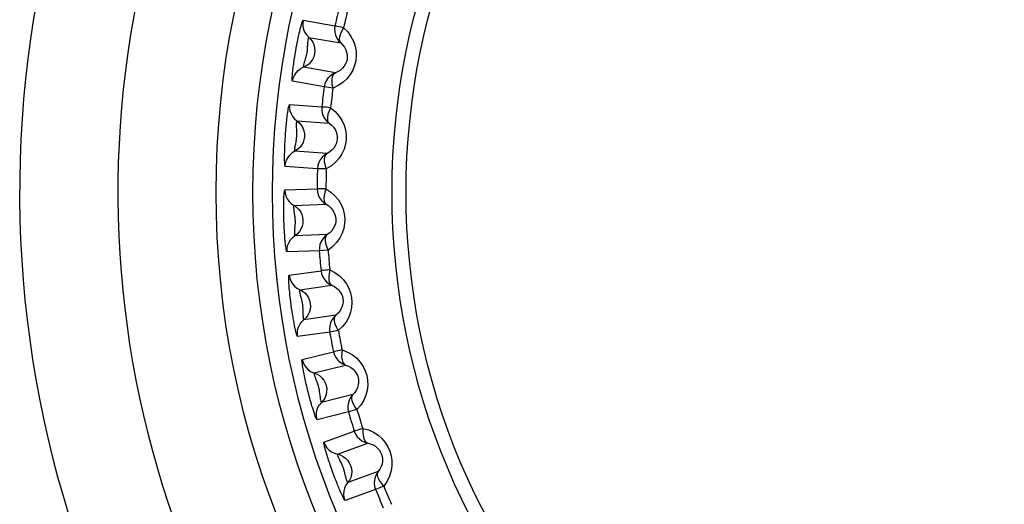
# Model space of a CAD drawing. Header units: millimetres. Extents: x -71 to 747, y -184 to 606.
# Tile 63 of 97: x 265 to 275, y 258 to 263. Entities that reach past the tile are written whole.
import ezdxf

# ---------------------------------------------------------------- set-up
doc = ezdxf.new("R2010")
doc.units = ezdxf.units.MM
doc.header["$LTSCALE"] = 30.734
doc.layers.get('0').update_dxf_attribs({"linetype": 'CONTINUOUS'})

msp = doc.modelspace()

# ---------------------------------------------------------------- linework, layer by layer
at = {"color": 7}
for p, q in [((267.758, 262.986), (268.082, 262.929)), ((267.816, 262.813), (268.14, 262.756)), ((267.668, 262.585), (267.673, 262.615)), ((267.673, 262.615), (267.678, 262.645)), ((267.678, 262.645), (267.683, 262.675)), ((267.683, 262.675), (267.688, 262.706)), ((267.664, 262.555), (267.668, 262.585)), ((268.086, 262.452), (267.762, 262.509)), ((267.777, 262.578), (267.785, 262.607)), ((267.973, 262.308), (267.649, 262.366)), ((268.062, 262.296), (267.973, 262.308)), ((267.62, 262.129), (267.948, 262.106)), ((267.695, 261.962), (268.023, 261.939)), ((267.575, 261.77), (267.577, 261.805)), ((268.002, 261.632), (267.674, 261.654)), ((267.904, 261.477), (267.576, 261.5)), ((267.994, 261.474), (267.904, 261.477)), ((267.572, 261.261), (267.901, 261.273)), ((267.664, 261.103), (267.993, 261.115)), ((267.563, 260.941), (267.562, 260.972)), ((267.564, 260.91), (267.563, 260.941)), ((267.565, 260.88), (267.564, 260.91)), ((267.567, 260.849), (267.565, 260.88)), ((267.569, 260.82), (267.567, 260.849)), ((267.675, 260.866), (267.677, 260.895)), ((268.004, 260.807), (267.675, 260.795)), ((267.923, 260.643), (267.594, 260.631)), ((268.012, 260.649), (267.923, 260.643)), ((267.615, 260.393), (267.94, 260.439)), ((267.723, 260.246), (268.049, 260.292)), ((267.637, 260.089), (267.632, 260.121)), ((267.641, 260.059), (267.637, 260.089)), ((267.646, 260.028), (267.641, 260.059)), ((267.65, 259.998), (267.646, 260.028)), ((267.758, 260.011), (267.758, 260.04)), ((267.655, 259.969), (267.65, 259.998)), ((268.092, 259.987), (267.766, 259.941)), ((268.028, 259.815), (267.702, 259.769)), ((268.116, 259.831), (268.028, 259.815)), ((267.748, 259.535), (268.067, 259.614)), ((267.871, 259.4), (268.19, 259.479)), ((267.816, 259.18), (267.807, 259.213)), ((268.265, 259.18), (267.946, 259.1)), ((268.22, 259.003), (267.9, 258.923)), ((268.306, 259.028), (268.22, 259.003)), ((267.97, 258.695), (268.279, 258.807)), ((268.107, 258.573), (268.416, 258.686)), ((268.06, 258.387), (268.05, 258.417)), ((268.071, 258.359), (268.06, 258.387)), ((268.082, 258.33), (268.071, 258.359)), ((268.093, 258.302), (268.082, 258.33)), ((268.104, 258.274), (268.093, 258.302)), ((268.19, 258.35), (268.183, 258.379)), ((268.521, 258.396), (268.212, 258.284)), ((268.495, 258.215), (268.186, 258.103)), ((268.578, 258.249), (268.495, 258.215))]:
    msp.add_line(p, q, dxfattribs=at)
for points in [[(267.688, 262.706), (267.694, 262.738), (267.698, 262.755), (267.701, 262.771), (267.704, 262.788), (267.708, 262.805), (267.711, 262.822), (267.715, 262.839), (267.719, 262.856), (267.723, 262.874), (267.728, 262.892), (267.732, 262.909), (267.737, 262.926), (267.741, 262.942), (267.745, 262.956), (267.749, 262.969), (267.753, 262.978), (267.756, 262.984), (267.758, 262.986)], [(267.758, 262.986), (267.754, 262.955), (267.756, 262.923), (267.763, 262.892), (267.776, 262.862), (267.794, 262.836), (267.837, 262.791)], [(268.17, 262.91), (268.212, 262.868), (268.245, 262.822), (268.27, 262.773), (268.287, 262.722), (268.297, 262.671), (268.298, 262.621), (268.293, 262.573), (268.281, 262.525), (268.263, 262.478), (268.237, 262.434), (268.203, 262.392), (268.163, 262.354), (268.116, 262.322), (268.062, 262.296)], [(268.082, 262.929), (268.078, 262.898), (268.08, 262.866), (268.087, 262.835), (268.1, 262.805), (268.118, 262.779), (268.14, 262.756)], [(268.17, 262.91), (268.146, 262.916), (268.125, 262.92), (268.108, 262.924), (268.095, 262.927), (268.086, 262.928), (268.082, 262.929)], [(268.17, 262.91), (268.152, 262.878), (268.137, 262.847), (268.128, 262.818), (268.126, 262.792), (268.13, 262.771), (268.14, 262.756)], [(267.806, 262.738), (267.806, 262.747), (267.807, 262.755), (267.807, 262.763), (267.808, 262.771), (267.809, 262.779), (267.81, 262.787), (267.811, 262.794), (267.812, 262.8), (267.813, 262.805), (267.814, 262.809), (267.815, 262.812), (267.816, 262.813)], [(267.837, 262.791), (267.855, 262.765), (267.867, 262.737), (267.875, 262.707), (267.878, 262.677), (267.875, 262.646), (267.867, 262.616), (267.854, 262.588), (267.837, 262.563), (267.815, 262.541), (267.79, 262.523), (267.734, 262.495)], [(267.785, 262.607), (267.788, 262.614), (267.79, 262.622), (267.792, 262.631), (267.794, 262.639), (267.796, 262.648), (267.798, 262.657), (267.799, 262.666), (267.801, 262.675), (267.802, 262.684), (267.803, 262.693), (267.803, 262.703), (267.804, 262.712), (267.806, 262.738)], [(268.14, 262.756), (268.162, 262.735), (268.179, 262.712), (268.192, 262.687), (268.201, 262.662), (268.206, 262.637), (268.207, 262.612), (268.205, 262.588), (268.199, 262.565), (268.189, 262.542), (268.176, 262.519), (268.159, 262.499), (268.138, 262.48), (268.114, 262.464), (268.086, 262.452)], [(267.649, 262.366), (267.648, 262.368), (267.647, 262.374), (267.647, 262.383), (267.647, 262.394), (267.647, 262.407), (267.648, 262.421), (267.65, 262.435), (267.651, 262.451), (267.653, 262.466), (267.654, 262.482), (267.656, 262.497), (267.658, 262.512), (267.66, 262.526), (267.662, 262.541), (267.664, 262.555)], [(267.762, 262.509), (267.762, 262.51), (267.762, 262.512), (267.762, 262.516), (267.763, 262.521), (267.764, 262.526), (267.765, 262.532), (267.766, 262.538), (267.768, 262.545), (267.769, 262.551), (267.771, 262.558), (267.773, 262.565), (267.775, 262.571), (267.777, 262.578)], [(267.649, 262.366), (267.656, 262.397), (267.669, 262.426), (267.686, 262.453), (267.708, 262.476), (267.734, 262.495)], [(268.086, 262.452), (268.058, 262.438), (268.032, 262.419), (268.01, 262.396), (267.993, 262.369), (267.98, 262.34), (267.973, 262.308)], [(268.062, 262.296), (268.055, 262.333), (268.052, 262.367), (268.054, 262.397), (268.061, 262.422), (268.071, 262.441), (268.086, 262.452)], [(267.577, 261.805), (267.579, 261.84), (267.581, 261.859), (267.582, 261.877), (267.584, 261.896), (267.586, 261.913), (267.587, 261.93), (267.589, 261.947), (267.591, 261.964), (267.593, 261.981), (267.595, 261.999), (267.597, 262.016), (267.6, 262.034), (267.602, 262.051), (267.605, 262.068), (267.607, 262.084), (267.61, 262.098), (267.613, 262.111), (267.616, 262.121), (267.618, 262.126), (267.62, 262.129)], [(267.62, 262.129), (267.619, 262.097), (267.624, 262.065), (267.635, 262.035), (267.65, 262.007), (267.671, 261.983), (267.719, 261.942)], [(267.948, 262.106), (267.947, 262.074), (267.952, 262.042), (267.963, 262.012), (267.979, 261.984), (267.999, 261.96), (268.023, 261.939)], [(268.037, 262.096), (268.013, 262.099), (267.992, 262.101), (267.974, 262.103), (267.961, 262.104), (267.952, 262.105), (267.948, 262.106)], [(268.037, 262.096), (268.083, 262.058), (268.121, 262.016), (268.151, 261.97), (268.174, 261.921), (268.188, 261.872), (268.195, 261.822), (268.195, 261.773), (268.188, 261.725), (268.174, 261.676), (268.153, 261.629), (268.125, 261.584), (268.088, 261.542), (268.045, 261.505), (267.994, 261.474)], [(268.037, 262.096), (268.022, 262.062), (268.011, 262.03), (268.006, 262), (268.006, 261.974), (268.011, 261.954), (268.023, 261.939)], [(267.719, 261.942), (267.739, 261.919), (267.754, 261.892), (267.765, 261.863), (267.771, 261.833), (267.771, 261.802), (267.766, 261.772), (267.757, 261.743), (267.742, 261.715), (267.723, 261.691), (267.7, 261.671), (267.647, 261.637)], [(267.693, 261.88), (267.692, 261.897), (267.692, 261.905), (267.692, 261.913), (267.692, 261.921), (267.692, 261.929), (267.692, 261.936), (267.692, 261.943), (267.693, 261.949), (267.693, 261.955), (267.694, 261.959), (267.695, 261.961), (267.695, 261.962)], [(268.023, 261.939), (268.047, 261.921), (268.067, 261.899), (268.083, 261.876), (268.094, 261.852), (268.102, 261.828), (268.105, 261.803), (268.105, 261.779), (268.102, 261.755), (268.095, 261.731), (268.084, 261.708), (268.069, 261.686), (268.051, 261.665), (268.028, 261.647), (268.002, 261.632)], [(267.686, 261.75), (267.688, 261.761), (267.689, 261.771), (267.691, 261.781), (267.692, 261.791), (267.693, 261.801), (267.694, 261.811), (267.694, 261.822), (267.695, 261.833), (267.695, 261.843), (267.694, 261.853), (267.694, 261.863), (267.693, 261.872), (267.693, 261.88)], [(267.576, 261.5), (267.574, 261.503), (267.572, 261.51), (267.571, 261.523), (267.57, 261.54), (267.569, 261.56), (267.569, 261.581), (267.569, 261.603), (267.569, 261.626), (267.57, 261.648), (267.57, 261.671), (267.571, 261.692), (267.572, 261.713), (267.573, 261.733), (267.574, 261.752), (267.575, 261.77)], [(267.674, 261.654), (267.673, 261.656), (267.673, 261.659), (267.673, 261.664), (267.673, 261.671), (267.674, 261.679), (267.675, 261.689), (267.676, 261.698), (267.678, 261.708), (267.68, 261.719), (267.682, 261.729), (267.686, 261.75)], [(267.576, 261.5), (267.58, 261.532), (267.589, 261.562), (267.604, 261.591), (267.623, 261.616), (267.647, 261.637)], [(268.002, 261.632), (267.975, 261.615), (267.951, 261.593), (267.932, 261.568), (267.917, 261.539), (267.908, 261.509), (267.904, 261.477)], [(267.994, 261.474), (267.984, 261.51), (267.977, 261.543), (267.976, 261.574), (267.98, 261.599), (267.988, 261.619), (268.002, 261.632)], [(267.562, 260.972), (267.561, 261.005), (267.56, 261.022), (267.56, 261.039), (267.56, 261.056), (267.56, 261.073), (267.56, 261.09), (267.56, 261.108), (267.56, 261.126), (267.561, 261.144), (267.561, 261.162), (267.562, 261.18), (267.563, 261.197), (267.564, 261.214), (267.565, 261.229), (267.567, 261.242), (267.568, 261.252), (267.57, 261.259), (267.572, 261.261)], [(267.572, 261.261), (267.574, 261.229), (267.583, 261.198), (267.596, 261.17), (267.615, 261.144), (267.638, 261.121), (267.69, 261.086)], [(267.901, 261.273), (267.903, 261.241), (267.912, 261.21), (267.925, 261.181), (267.944, 261.155), (267.966, 261.133), (267.993, 261.115)], [(267.99, 261.272), (267.966, 261.273), (267.944, 261.273), (267.927, 261.273), (267.913, 261.273), (267.905, 261.273), (267.901, 261.273)], [(267.99, 261.272), (267.979, 261.237), (267.971, 261.204), (267.969, 261.173), (267.972, 261.148), (267.979, 261.128), (267.993, 261.115)], [(267.99, 261.272), (268.04, 261.239), (268.082, 261.202), (268.117, 261.159), (268.144, 261.113), (268.164, 261.065), (268.176, 261.016), (268.181, 260.968), (268.179, 260.919), (268.171, 260.869), (268.155, 260.82), (268.131, 260.772), (268.099, 260.726), (268.059, 260.686), (268.012, 260.649)], [(267.993, 261.115), (268.018, 261.099), (268.04, 261.08), (268.058, 261.059), (268.072, 261.036), (268.082, 261.012), (268.088, 260.988), (268.091, 260.964), (268.09, 260.94), (268.086, 260.916), (268.077, 260.891), (268.065, 260.867), (268.049, 260.845), (268.028, 260.824), (268.004, 260.807)], [(267.69, 261.086), (267.712, 261.065), (267.73, 261.04), (267.744, 261.012), (267.753, 260.983), (267.756, 260.952), (267.755, 260.921), (267.748, 260.891), (267.736, 260.863), (267.72, 260.837), (267.699, 260.814), (267.65, 260.775)], [(267.669, 261.028), (267.668, 261.036), (267.667, 261.045), (267.666, 261.053), (267.665, 261.061), (267.664, 261.069), (267.664, 261.076), (267.663, 261.084), (267.663, 261.09), (267.663, 261.095), (267.663, 261.1), (267.663, 261.102), (267.664, 261.103)], [(267.677, 260.895), (267.678, 260.903), (267.678, 260.912), (267.679, 260.92), (267.679, 260.929), (267.679, 260.938), (267.679, 260.947), (267.678, 260.956), (267.678, 260.965), (267.677, 260.974), (267.676, 260.984), (267.675, 260.993), (267.673, 261.002), (267.669, 261.028)], [(267.594, 260.631), (267.592, 260.633), (267.59, 260.639), (267.588, 260.647), (267.586, 260.658), (267.584, 260.671), (267.582, 260.685), (267.58, 260.699), (267.578, 260.715), (267.576, 260.73), (267.575, 260.746), (267.573, 260.761), (267.572, 260.776), (267.571, 260.791), (267.57, 260.805), (267.569, 260.82)], [(267.675, 260.795), (267.674, 260.796), (267.674, 260.798), (267.673, 260.802), (267.673, 260.807), (267.673, 260.812), (267.672, 260.818), (267.672, 260.824), (267.673, 260.831), (267.673, 260.838), (267.673, 260.845), (267.674, 260.852), (267.674, 260.859), (267.675, 260.866)], [(268.004, 260.807), (267.979, 260.787), (267.957, 260.763), (267.941, 260.736), (267.929, 260.706), (267.923, 260.675), (267.923, 260.643)], [(268.012, 260.649), (267.998, 260.684), (267.988, 260.716), (267.984, 260.747), (267.985, 260.772), (267.991, 260.793), (268.004, 260.807)], [(267.594, 260.631), (267.594, 260.663), (267.6, 260.695), (267.612, 260.724), (267.629, 260.752), (267.65, 260.775)], [(268.03, 260.448), (268.005, 260.446), (267.984, 260.444), (267.966, 260.442), (267.953, 260.441), (267.944, 260.44), (267.94, 260.439)], [(267.94, 260.439), (267.946, 260.408), (267.958, 260.378), (267.974, 260.351), (267.995, 260.327), (268.021, 260.307), (268.049, 260.292)], [(268.03, 260.448), (268.022, 260.412), (268.018, 260.378), (268.019, 260.347), (268.024, 260.322), (268.034, 260.304), (268.049, 260.292)], [(268.03, 260.448), (268.082, 260.421), (268.128, 260.388), (268.167, 260.349), (268.199, 260.306), (268.224, 260.26), (268.241, 260.213), (268.251, 260.165), (268.254, 260.116), (268.251, 260.066), (268.24, 260.016), (268.222, 259.965), (268.195, 259.917), (268.16, 259.872), (268.116, 259.831)], [(267.632, 260.121), (267.628, 260.154), (267.626, 260.171), (267.624, 260.188), (267.623, 260.205), (267.621, 260.222), (267.619, 260.24), (267.617, 260.257), (267.616, 260.275), (267.615, 260.294), (267.613, 260.312), (267.612, 260.329), (267.612, 260.346), (267.611, 260.361), (267.611, 260.374), (267.612, 260.384), (267.613, 260.391), (267.615, 260.393)], [(267.615, 260.393), (267.621, 260.362), (267.632, 260.332), (267.649, 260.305), (267.67, 260.281), (267.695, 260.261), (267.75, 260.232)], [(267.736, 260.172), (267.734, 260.18), (267.732, 260.188), (267.73, 260.196), (267.728, 260.204), (267.727, 260.212), (267.725, 260.219), (267.724, 260.226), (267.723, 260.233), (267.723, 260.238), (267.722, 260.242), (267.722, 260.245), (267.723, 260.246)], [(267.75, 260.232), (267.774, 260.213), (267.795, 260.19), (267.812, 260.164), (267.824, 260.135), (267.83, 260.105), (267.832, 260.075), (267.829, 260.044), (267.82, 260.015), (267.806, 259.987), (267.788, 259.962), (267.743, 259.918)], [(268.049, 260.292), (268.076, 260.279), (268.099, 260.262), (268.12, 260.243), (268.136, 260.222), (268.148, 260.199), (268.157, 260.176), (268.162, 260.152), (268.164, 260.128), (268.162, 260.103), (268.156, 260.078), (268.146, 260.053), (268.132, 260.029), (268.114, 260.007), (268.092, 259.987)], [(267.758, 260.04), (267.757, 260.049), (267.757, 260.057), (267.756, 260.065), (267.756, 260.074), (267.755, 260.083), (267.754, 260.092), (267.753, 260.101), (267.751, 260.11), (267.749, 260.119), (267.747, 260.128), (267.745, 260.137), (267.743, 260.146), (267.736, 260.172)], [(267.766, 259.941), (267.765, 259.941), (267.764, 259.944), (267.763, 259.947), (267.763, 259.952), (267.762, 259.957), (267.761, 259.963), (267.76, 259.969), (267.76, 259.976), (267.759, 259.983), (267.759, 259.99), (267.759, 259.997), (267.758, 260.004), (267.758, 260.011)], [(267.702, 259.769), (267.7, 259.771), (267.698, 259.776), (267.695, 259.785), (267.691, 259.795), (267.688, 259.808), (267.685, 259.821), (267.681, 259.836), (267.678, 259.851), (267.675, 259.866), (267.671, 259.881), (267.668, 259.896), (267.666, 259.911), (267.663, 259.925), (267.66, 259.94), (267.658, 259.954), (267.655, 259.969)], [(267.702, 259.769), (267.699, 259.801), (267.702, 259.833), (267.711, 259.864), (267.724, 259.892), (267.743, 259.918)], [(268.092, 259.987), (268.069, 259.964), (268.05, 259.938), (268.036, 259.909), (268.028, 259.879), (268.025, 259.847), (268.028, 259.815)], [(268.116, 259.831), (268.099, 259.864), (268.085, 259.895), (268.078, 259.925), (268.077, 259.95), (268.081, 259.971), (268.092, 259.987)], [(268.155, 259.633), (268.131, 259.628), (268.11, 259.623), (268.093, 259.62), (268.08, 259.617), (268.071, 259.615), (268.067, 259.614)], [(268.067, 259.614), (268.076, 259.584), (268.091, 259.555), (268.11, 259.53), (268.134, 259.508), (268.161, 259.491), (268.19, 259.479)], [(268.155, 259.633), (268.151, 259.596), (268.15, 259.562), (268.154, 259.531), (268.163, 259.507), (268.174, 259.489), (268.19, 259.479)], [(268.155, 259.633), (268.21, 259.611), (268.26, 259.583), (268.303, 259.548), (268.339, 259.508), (268.368, 259.465), (268.39, 259.42), (268.405, 259.374), (268.413, 259.326), (268.415, 259.275), (268.41, 259.224), (268.396, 259.172), (268.375, 259.121), (268.344, 259.073), (268.306, 259.028)], [(267.807, 259.213), (267.798, 259.248), (267.794, 259.266), (267.79, 259.284), (267.786, 259.302), (267.782, 259.319), (267.778, 259.336), (267.775, 259.353), (267.771, 259.369), (267.768, 259.386), (267.764, 259.403), (267.761, 259.421), (267.758, 259.438), (267.755, 259.456), (267.752, 259.473), (267.75, 259.489), (267.748, 259.503), (267.747, 259.516), (267.746, 259.526), (267.747, 259.532), (267.748, 259.535)], [(267.748, 259.535), (267.757, 259.504), (267.772, 259.476), (267.791, 259.45), (267.814, 259.429), (267.841, 259.412), (267.9, 259.388)], [(267.894, 259.321), (267.888, 259.337), (267.886, 259.344), (267.883, 259.352), (267.88, 259.36), (267.878, 259.367), (267.876, 259.374), (267.874, 259.381), (267.872, 259.387), (267.871, 259.392), (267.871, 259.396), (267.871, 259.399), (267.871, 259.4)], [(268.19, 259.479), (268.219, 259.469), (268.244, 259.455), (268.266, 259.438), (268.284, 259.418), (268.299, 259.397), (268.31, 259.375), (268.318, 259.352), (268.322, 259.328), (268.322, 259.303), (268.319, 259.278), (268.312, 259.252), (268.301, 259.227), (268.285, 259.202), (268.265, 259.18)], [(267.927, 259.195), (267.926, 259.206), (267.924, 259.216), (267.923, 259.226), (267.921, 259.236), (267.919, 259.246), (267.916, 259.256), (267.914, 259.266), (267.91, 259.276), (267.907, 259.286), (267.904, 259.296), (267.9, 259.305), (267.897, 259.313), (267.894, 259.321)], [(267.9, 259.388), (267.926, 259.372), (267.949, 259.351), (267.968, 259.327), (267.983, 259.3), (267.993, 259.271), (267.998, 259.241), (267.997, 259.21), (267.992, 259.179), (267.981, 259.151), (267.965, 259.124), (267.925, 259.076)], [(267.9, 258.923), (267.898, 258.925), (267.894, 258.932), (267.889, 258.944), (267.882, 258.959), (267.876, 258.978), (267.869, 258.998), (267.862, 259.019), (267.855, 259.041), (267.848, 259.062), (267.842, 259.083), (267.836, 259.104), (267.83, 259.124), (267.825, 259.144), (267.82, 259.162), (267.816, 259.18)], [(267.946, 259.1), (267.945, 259.101), (267.943, 259.104), (267.942, 259.109), (267.94, 259.116), (267.938, 259.124), (267.936, 259.133), (267.935, 259.143), (267.933, 259.153), (267.931, 259.163), (267.93, 259.174), (267.927, 259.195)], [(268.265, 259.18), (268.244, 259.155), (268.229, 259.128), (268.218, 259.098), (268.213, 259.066), (268.213, 259.034), (268.22, 259.003)], [(268.306, 259.028), (268.285, 259.059), (268.268, 259.088), (268.258, 259.117), (268.254, 259.143), (268.256, 259.164), (268.265, 259.18)], [(267.9, 258.923), (267.894, 258.955), (267.894, 258.986), (267.899, 259.018), (267.909, 259.048), (267.925, 259.076)], [(268.365, 258.835), (268.341, 258.828), (268.321, 258.821), (268.304, 258.815), (268.291, 258.811), (268.283, 258.809), (268.279, 258.807)], [(268.279, 258.807), (268.292, 258.778), (268.309, 258.751), (268.331, 258.728), (268.357, 258.709), (268.385, 258.695), (268.416, 258.686)], [(268.365, 258.835), (268.365, 258.798), (268.368, 258.763), (268.375, 258.734), (268.386, 258.71), (268.399, 258.694), (268.416, 258.686)], [(268.365, 258.835), (268.422, 258.819), (268.474, 258.796), (268.52, 258.766), (268.56, 258.731), (268.594, 258.691), (268.62, 258.648), (268.64, 258.604), (268.654, 258.557), (268.661, 258.507), (268.661, 258.455), (268.653, 258.402), (268.637, 258.349), (268.612, 258.298), (268.578, 258.249)], [(268.05, 258.417), (268.039, 258.448), (268.033, 258.464), (268.028, 258.48), (268.022, 258.496), (268.017, 258.512), (268.012, 258.529), (268.007, 258.545), (268.001, 258.562), (267.996, 258.58), (267.991, 258.597), (267.986, 258.615), (267.981, 258.632), (267.977, 258.648), (267.974, 258.662), (267.971, 258.675), (267.97, 258.685), (267.969, 258.692), (267.97, 258.695)], [(267.97, 258.695), (267.983, 258.665), (268, 258.639), (268.022, 258.615), (268.048, 258.596), (268.076, 258.582), (268.136, 258.565)], [(268.416, 258.686), (268.445, 258.678), (268.472, 258.667), (268.495, 258.653), (268.516, 258.635), (268.533, 258.616), (268.546, 258.595), (268.556, 258.573), (268.562, 258.55), (268.566, 258.525), (268.565, 258.499), (268.561, 258.473), (268.552, 258.446), (268.539, 258.42), (268.521, 258.396)], [(268.135, 258.503), (268.131, 258.511), (268.128, 258.518), (268.124, 258.526), (268.121, 258.533), (268.117, 258.541), (268.115, 258.548), (268.112, 258.554), (268.11, 258.56), (268.108, 258.565), (268.107, 258.569), (268.106, 258.572), (268.107, 258.573)], [(268.183, 258.379), (268.181, 258.387), (268.179, 258.395), (268.177, 258.404), (268.175, 258.412), (268.172, 258.421), (268.169, 258.429), (268.166, 258.437), (268.163, 258.446), (268.159, 258.455), (268.155, 258.463), (268.151, 258.472), (268.147, 258.48), (268.135, 258.503)], [(268.136, 258.565), (268.164, 258.551), (268.189, 258.533), (268.211, 258.511), (268.228, 258.486), (268.241, 258.458), (268.249, 258.428), (268.252, 258.398), (268.25, 258.367), (268.242, 258.337), (268.229, 258.309), (268.194, 258.257)], [(268.212, 258.284), (268.211, 258.284), (268.21, 258.286), (268.209, 258.289), (268.207, 258.294), (268.205, 258.299), (268.203, 258.304), (268.201, 258.31), (268.199, 258.317), (268.197, 258.323), (268.195, 258.33), (268.194, 258.337), (268.192, 258.344), (268.19, 258.35)], [(268.521, 258.396), (268.504, 258.37), (268.491, 258.34), (268.483, 258.309), (268.482, 258.277), (268.486, 258.245), (268.495, 258.215)], [(268.578, 258.249), (268.554, 258.277), (268.534, 258.305), (268.521, 258.333), (268.514, 258.358), (268.514, 258.379), (268.521, 258.396)], [(268.186, 258.103), (268.183, 258.104), (268.18, 258.108), (268.175, 258.116), (268.17, 258.126), (268.164, 258.137), (268.158, 258.15), (268.151, 258.163), (268.145, 258.177), (268.139, 258.191), (268.132, 258.206), (268.126, 258.22), (268.12, 258.233), (268.115, 258.247), (268.109, 258.261), (268.104, 258.274)], [(268.186, 258.103), (268.176, 258.133), (268.172, 258.165), (268.174, 258.197), (268.182, 258.228), (268.194, 258.257)]]:
    msp.add_lwpolyline(points, dxfattribs=at)
for radius in [9, 8.625, 8.426, 7.209, 7.066]:
    msp.add_circle((275.872, 261.236), radius, dxfattribs=at)
for radius, start, end in [(11, 312.5, 227.5), (10, 312.5, 227.5), (7.972, 166.2666, 167.7334), (7.882, 166.2666, 167.7334), (7.972, 172.2666, 173.7334), (7.882, 172.2666, 173.7334), (7.972, 178.2666, 179.7334), (7.882, 178.2666, 179.7334), (7.972, 184.2666, 185.7334), (7.882, 184.2666, 185.7334), (7.972, 190.2666, 191.7334), (7.882, 190.2666, 191.7334), (7.972, 196.2666, 197.7334), (7.882, 196.2666, 197.7334), (7.972, 202.2666, 203.7334), (7.882, 202.2666, 203.7334)]:
    msp.add_arc((275.872, 261.236), radius, start, end, dxfattribs=at)

doc.saveas('drawing.dxf')
